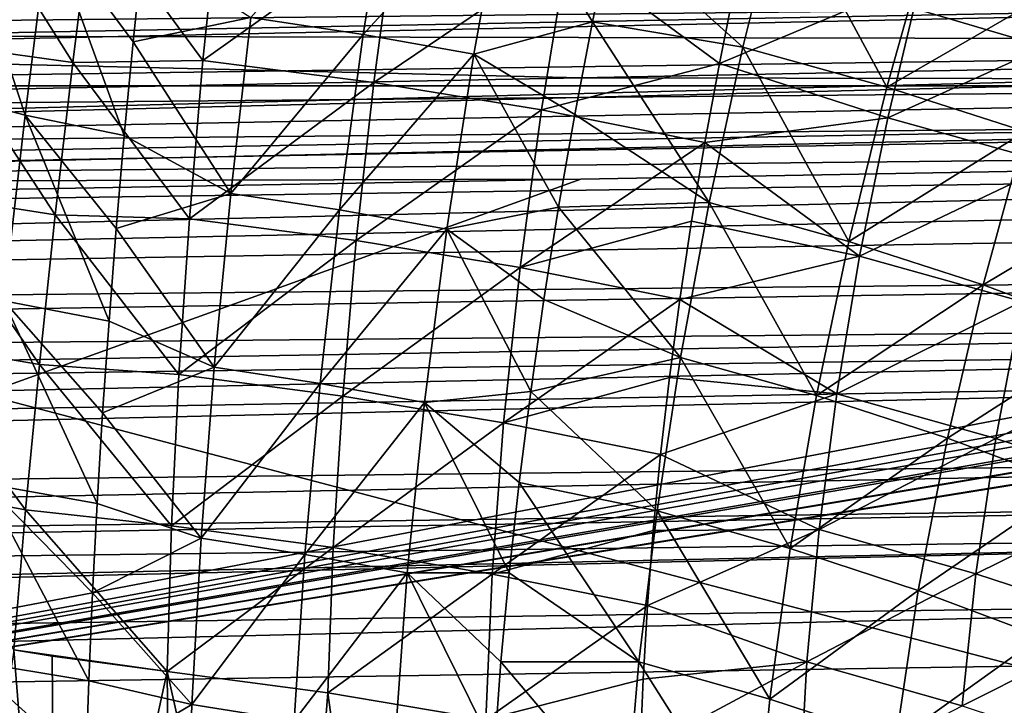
# Model space of a CAD drawing. Header units: metres. Extents: x -109 to 109, y -78 to 121.
# Tile 206 of 256: x -41 to -33, y -4 to 1. Entities that reach past the tile are written whole.
import ezdxf

# ---------------------------------------------------------------- set-up
doc = ezdxf.new("R2010")
doc.units = ezdxf.units.M
doc.layers.add('solid_508554_SW0001', color=7, linetype='CONTINUOUS')

msp = doc.modelspace()

# ---------------------------------------------------------------- linework, layer by layer
at = {"layer": 'solid_508554_SW0001'}
for points in [[(-34.869118, 11.46491, -7.773969), (-4.682198, -7.183285, 2.992571), (-32.970078, 13.057232, -8.693296)], [(-4.682198, -7.183285, 2.992571), (-4.682198, 13.057236, -8.693299), (-32.970078, 13.057232, -8.693296)], [(-36.710415, 12.484695, -12.385275), (-26.596104, 12.484694, -12.385273), (-50.503654, 0.732994, -5.041996)], [(-38.554653, 10.937489, -11.418472), (-36.710415, 12.484695, -12.385275), (-50.503654, 0.732994, -5.041996)], [(-16.481787, 12.484694, -12.385273), (-15.998173, 0.732994, -5.041996), (-50.503654, 0.732994, -5.041996)], [(-26.596104, 12.484694, -12.385273), (-16.481787, 12.484694, -12.385273), (-50.503654, 0.732994, -5.041996)], [(-34.869118, 11.46491, -7.773969), (-36.770775, 9.875168, -6.856131), (-4.682198, -7.183285, 2.992571)], [(-40.395245, 9.395391, -10.454863), (-38.554653, 10.937489, -11.418472), (-50.503654, 0.732994, -5.041996)], [(-36.770775, 9.875168, -6.856131), (-37.230968, 9.509166, -6.64482), (-4.682198, -7.183285, 2.992571)], [(-37.230968, 9.509166, -6.64482), (-37.714027, 9.16053, -6.443535), (-4.682198, -7.183285, 2.992571)], [(-41.098267, 8.856312, -10.118009), (-40.395245, 9.395391, -10.454863), (-50.503654, 0.732994, -5.041996)], [(-37.714027, 9.16053, -6.443535), (-38.218876, 8.830504, -6.252995), (-4.682198, -7.183285, 2.992571)], [(-38.218876, 8.830504, -6.252995), (-38.744343, 8.520358, -6.073932), (-4.682198, -7.183285, 2.992571)], [(-38.744343, 8.520358, -6.073932), (-39.28907, 8.231194, -5.906983), (-4.682198, -7.183285, 2.992571)], [(-39.28907, 8.231194, -5.906983), (-39.851555, 7.963991, -5.752713), (-4.682198, -7.183285, 2.992571)], [(-39.851555, 7.963991, -5.752713), (-40.430286, 7.719659, -5.611648), (-4.682198, -7.183285, 2.992571)], [(-40.430286, 7.719659, -5.611648), (-40.88192, 7.549141, -5.513199), (-4.682198, -7.183285, 2.992571)], [(-41.024212, 7.498913, -5.4842), (-41.632576, 7.302232, -5.370646), (-4.682198, -7.183285, 2.992571)], [(-40.88192, 7.549141, -5.513199), (-41.024212, 7.498913, -5.4842), (-4.682198, -7.183285, 2.992571)], [(-41.632576, 7.302232, -5.370646), (-42.254608, 7.130056, -5.271241), (-4.682198, -7.183285, 2.992571)], [(-42.254608, 7.130056, -5.271241), (-42.889103, 6.983013, -5.186345), (-4.682198, -7.183285, 2.992571)], [(-42.889103, 6.983013, -5.186345), (-43.534229, 6.861862, -5.116398), (-4.682198, -7.183285, 2.992571)], [(-43.534229, 6.861862, -5.116398), (-44.187977, 6.76719, -5.061739), (-4.682198, -7.183285, 2.992571)], [(-44.848324, 6.699342, -5.022567), (-45.513195, 6.658569, -4.999027), (-4.682198, -7.183285, 2.992571)], [(-44.187977, 6.76719, -5.061739), (-44.848324, 6.699342, -5.022567), (-4.682198, -7.183285, 2.992571)], [(-46.180508, 6.644997, -4.991191), (-50.351505, 6.265568, -4.772128), (-4.682198, -7.183285, 2.992571)], [(-45.513195, 6.658569, -4.999027), (-46.180508, 6.644997, -4.991191), (-4.682198, -7.183285, 2.992571)], [(-50.351505, 6.265568, -4.772128), (-50.351505, -7.183285, 2.992571), (-4.682198, -7.183285, 2.992571)], [(-37.854984, 2.546228, -27.547991), (-38.076778, 1.142027, -27.538673), (-38.97588, 1.2779, -27.317961)], [(-36.938469, 2.385216, -27.813503), (-38.076778, 1.142027, -27.538673), (-37.854984, 2.546228, -27.547991)], [(-36.938469, 2.385216, -27.813503), (-37.192753, 0.985275, -27.794519), (-38.076778, 1.142027, -27.538673)], [(-36.243324, 1.245467, -28.106283), (-37.192753, 0.985275, -27.794519), (-36.938469, 2.385216, -27.813503)], [(-36.089657, 1.986525, -28.117123), (-36.243324, 1.245467, -28.106283), (-36.938469, 2.385216, -27.813503)], [(-32.259495, 1.209326, -26.275627), (-31.919886, 2.297939, -26.237396), (-33.618977, 1.584713, -25.645575)], [(-40.400566, 0.918047, -23.79594), (-41.250187, 2.268935, -23.79031), (-41.433117, 1.063007, -23.729729)], [(-40.246849, 2.146133, -23.854376), (-41.250187, 2.268935, -23.79031), (-40.400566, 0.918047, -23.79594)], [(-40.246849, 2.146133, -23.854376), (-39.359127, 0.935778, -23.95492), (-39.226879, 2.211048, -23.994762)], [(-37.82296, 2.031525, -24.28956), (-39.226879, 2.211048, -23.994762), (-39.359127, 0.935778, -23.95492)], [(-34.732971, 2.281092, -28.583248), (-35.040676, 1.042549, -28.57456), (-36.089657, 1.986525, -28.117123)], [(-33.890331, 0.723012, -29.106365), (-35.040676, 1.042549, -28.57456), (-34.732971, 2.281092, -28.583248)], [(-33.54335, 1.95265, -29.133425), (-33.890331, 0.723012, -29.106365), (-34.732971, 2.281092, -28.583248)], [(-80.862701, 1.310964, 22.791866), (-80.839935, 0.392353, 22.48093), (-16.694025, 2.146391, 24.47912)], [(-80.839935, 0.392353, 22.48093), (-17.637363, 1.606435, 24.277493), (-16.694025, 2.146391, 24.47912)], [(-40.781086, 0.498612, -26.94833), (-41.566738, 0.701996, -26.906803), (-41.339794, 2.198914, -26.988785)], [(-40.594868, 1.999496, -27.036541), (-40.781086, 0.498612, -26.94833), (-41.339794, 2.198914, -26.988785)], [(-40.246849, 2.146133, -23.854376), (-40.400566, 0.918047, -23.79594), (-39.359127, 0.935778, -23.95492)], [(-39.98896, 0.335368, -27.055265), (-40.781086, 0.498612, -26.94833), (-40.594868, 1.999496, -27.036541)], [(-39.918198, 1.083562, -27.11776), (-39.98896, 0.335368, -27.055265), (-40.594868, 1.999496, -27.036541)], [(-39.841061, 1.833302, -27.144703), (-39.918198, 1.083562, -27.11776), (-40.594868, 1.999496, -27.036541)], [(-37.99332, 0.759426, -24.24136), (-37.82296, 2.031525, -24.28956), (-39.359127, 0.935778, -23.95492)], [(-36.444923, 1.808221, -24.65807), (-37.82296, 2.031525, -24.28956), (-37.99332, 0.759426, -24.24136)], [(-35.040676, 1.042549, -28.57456), (-36.243324, 1.245467, -28.106283), (-36.089657, 1.986525, -28.117123)], [(-32.397182, 1.586285, -29.748581), (-33.890331, 0.723012, -29.106365), (-33.54335, 1.95265, -29.133425)], [(-19.883028, 1.776983, 20.8097), (-51.160885, 1.147655, 19.88555), (-51.150776, 1.837249, 20.227715)], [(-38.97588, 1.2779, -27.317961), (-39.918198, 1.083562, -27.11776), (-39.841061, 1.833302, -27.144703)], [(-19.883028, 1.776983, 20.8097), (-20.623968, 1.473852, 20.623814), (-51.160885, 1.147655, 19.88555)], [(-36.652542, 0.540123, -24.599518), (-36.444923, 1.808221, -24.65807), (-37.99332, 0.759426, -24.24136)], [(-35.229404, 0.912041, -25.077658), (-36.444923, 1.808221, -24.65807), (-36.652542, 0.540123, -24.599518)], [(-35.229404, 0.912041, -25.077658), (-35.102158, 1.54349, -25.097532), (-36.444923, 1.808221, -24.65807)], [(-80.839935, 0.392353, 22.48093), (-80.836388, 0.258492, 22.427221), (-17.637363, 1.606435, 24.277493)], [(-80.836388, 0.258492, 22.427221), (-18.448139, 1.136917, 24.075603), (-17.637363, 1.606435, 24.277493)], [(-33.618977, 1.584713, -25.645575), (-35.102158, 1.54349, -25.097532), (-35.229404, 0.912041, -25.077658)], [(-33.88258, 0.477367, -25.607615), (-33.618977, 1.584713, -25.645575), (-35.229404, 0.912041, -25.077658)], [(-32.397182, 1.586285, -29.748581), (-32.782135, 0.366758, -29.700953), (-33.890331, 0.723012, -29.106365)], [(-32.259495, 1.209326, -26.275627), (-33.618977, 1.584713, -25.645575), (-33.88258, 0.477367, -25.607615)], [(-20.623968, 1.473852, 20.623814), (-21.554358, 1.090068, 20.360243), (-51.160885, 1.147655, 19.88555)], [(-38.97588, 1.2779, -27.317961), (-39.137363, -0.12749, -27.19215), (-39.918198, 1.083562, -27.11776)], [(-38.076778, 1.142027, -27.538673), (-39.137363, -0.12749, -27.19215), (-38.97588, 1.2779, -27.317961)], [(-36.243324, 1.245467, -28.106283), (-36.385357, 0.503422, -28.061317), (-37.192753, 0.985275, -27.794519)], [(-35.310246, -0.200428, -28.470955), (-36.385357, 0.503422, -28.061317), (-36.243324, 1.245467, -28.106283)], [(-35.040676, 1.042549, -28.57456), (-35.310246, -0.200428, -28.470955), (-36.243324, 1.245467, -28.106283)], [(-32.557449, 0.109321, -26.2215), (-32.259495, 1.209326, -26.275627), (-33.88258, 0.477367, -25.607615)], [(-80.836388, 0.258492, 22.427221), (-80.815346, -0.492256, 22.083254), (-18.448139, 1.136917, 24.075603)], [(-80.815346, -0.492256, 22.083254), (-18.525846, 1.091662, 24.054783), (-18.448139, 1.136917, 24.075603)], [(-36.33987, 0.7975, 19.916283), (-51.171551, 0.506101, 19.47291), (-51.160885, 1.147655, 19.88555)], [(-21.554358, 1.090068, 20.360243), (-36.33987, 0.7975, 19.916283), (-51.160885, 1.147655, 19.88555)], [(-38.076778, 1.142027, -27.538673), (-38.266415, -0.260427, -27.40554), (-39.137363, -0.12749, -27.19215)], [(-37.192753, 0.985275, -27.794519), (-38.266415, -0.260427, -27.40554), (-38.076778, 1.142027, -27.538673)], [(-80.815346, -0.492256, 22.083254), (-19.365168, 0.600049, 23.812435), (-18.525846, 1.091662, 24.054783)], [(-40.541042, -0.299716, -23.615923), (-41.433117, 1.063007, -23.729729), (-41.612026, -0.131618, -23.550392)], [(-40.400566, 0.918047, -23.79594), (-41.433117, 1.063007, -23.729729), (-40.541042, -0.299716, -23.615923)], [(-39.137363, -0.12749, -27.19215), (-39.98896, 0.335368, -27.055265), (-39.918198, 1.083562, -27.11776)], [(-21.54133, 0.772135, 20.106436), (-36.33987, 0.7975, 19.916283), (-21.554358, 1.090068, 20.360243)], [(-34.194092, -0.512371, -28.986517), (-35.310246, -0.200428, -28.470955), (-35.040676, 1.042549, -28.57456)], [(-33.890331, 0.723012, -29.106365), (-34.194092, -0.512371, -28.986517), (-35.040676, 1.042549, -28.57456)], [(-37.192753, 0.985275, -27.794519), (-37.40992, -0.413711, -27.652979), (-38.266415, -0.260427, -27.40554)], [(-36.515358, -0.237913, -27.982136), (-37.40992, -0.413711, -27.652979), (-37.192753, 0.985275, -27.794519)], [(-36.385357, 0.503422, -28.061317), (-36.515358, -0.237913, -27.982136), (-37.192753, 0.985275, -27.794519)], [(-40.400566, 0.918047, -23.79594), (-40.541042, -0.299716, -23.615923), (-39.467957, -0.331006, -23.786163)], [(-40.400566, 0.918047, -23.79594), (-39.467957, -0.331006, -23.786163), (-39.359127, 0.935778, -23.95492)], [(-37.99332, 0.759426, -24.24136), (-39.359127, 0.935778, -23.95492), (-39.467957, -0.331006, -23.786163)], [(-35.34594, 0.280312, -25.026754), (-35.229404, 0.912041, -25.077658), (-36.652542, 0.540123, -24.599518)], [(-33.88258, 0.477367, -25.607615), (-35.229404, 0.912041, -25.077658), (-35.34594, 0.280312, -25.026754)], [(-21.54133, 0.772135, 20.106436), (-51.171551, 0.506101, 19.47291), (-36.33987, 0.7975, 19.916283)], [(-13.091349, 0.740405, 20.263927), (-11.499606, -5.473651, 10.319358), (-51.501217, -5.473651, 10.319358)], [(-13.218153, 0.731035, 20.248932), (-13.091349, 0.740405, 20.263927), (-51.501217, -5.473651, 10.319358)], [(-15.20126, 0.58903, 20.021677), (-13.218153, 0.731035, 20.248932), (-51.501217, -5.473651, 10.319358)], [(-51.167461, 0.208909, 19.227066), (-51.171551, 0.506101, 19.47291), (-21.54133, 0.772135, 20.106436)], [(-51.167461, 0.208909, 19.227066), (-21.54133, 0.772135, 20.106436), (-21.527866, 0.491057, 19.81237)], [(-16.352985, -8.243653, -0.269029), (-50.858467, -8.243653, -0.269029), (-50.503654, 0.732994, -5.041996)], [(-15.998173, 0.732994, -5.041996), (-16.352985, -8.243653, -0.269029), (-50.503654, 0.732994, -5.041996)], [(-38.133331, -0.505006, -24.065475), (-37.99332, 0.759426, -24.24136), (-39.467957, -0.331006, -23.786163)], [(-36.652542, 0.540123, -24.599518), (-37.99332, 0.759426, -24.24136), (-38.133331, -0.505006, -24.065475)], [(-32.782135, 0.366758, -29.700953), (-34.194092, -0.512371, -28.986517), (-33.890331, 0.723012, -29.106365)], [(-40.781086, 0.498612, -26.94833), (-40.951344, -0.988563, -26.715284), (-41.566738, 0.701996, -26.906803)], [(-80.815346, -0.492256, 22.083254), (-80.807899, -0.741484, 21.95208), (-19.365168, 0.600049, 23.812435)], [(-80.807899, -0.741484, 21.95208), (-20.160786, 0.129449, 23.551237), (-19.365168, 0.600049, 23.812435)], [(-15.28463, 0.583263, 20.012447), (-15.20126, 0.58903, 20.021677), (-51.501217, -5.473651, 10.319358)], [(-17.078356, 0.464125, 19.821787), (-15.28463, 0.583263, 20.012447), (-51.501217, -5.473651, 10.319358)], [(-51.163319, -0.05463, 18.944933), (-51.167461, 0.208909, 19.227066), (-21.527866, 0.491057, 19.81237)], [(-51.163319, -0.05463, 18.944933), (-21.527866, 0.491057, 19.81237), (-21.514145, 0.252376, 19.482918)], [(-40.110687, -1.149598, -26.823935), (-40.951344, -0.988563, -26.715284), (-40.781086, 0.498612, -26.94833)], [(-40.053162, -0.409571, -26.957193), (-40.110687, -1.149598, -26.823935), (-40.781086, 0.498612, -26.94833)], [(-39.98896, 0.335368, -27.055265), (-40.053162, -0.409571, -26.957193), (-40.781086, 0.498612, -26.94833)], [(-36.822857, -0.721326, -24.414869), (-36.652542, 0.540123, -24.599518), (-38.133331, -0.505006, -24.065475)], [(-35.34594, 0.280312, -25.026754), (-36.652542, 0.540123, -24.599518), (-36.822857, -0.721326, -24.414869)], [(-35.310246, -0.200428, -28.470955), (-36.515358, -0.237913, -27.982136), (-36.385357, 0.503422, -28.061317)], [(-34.10714, -0.631139, -25.474899), (-33.88258, 0.477367, -25.607615), (-35.34594, 0.280312, -25.026754)], [(-32.557449, 0.109321, -26.2215), (-33.88258, 0.477367, -25.607615), (-34.10714, -0.631139, -25.474899)], [(-17.365829, 0.446036, 19.792837), (-17.078356, 0.464125, 19.821787), (-51.501217, -5.473651, 10.319358)], [(-18.747051, 0.36454, 19.662416), (-17.365829, 0.446036, 19.792837), (-51.501217, -5.473651, 10.319358)], [(-19.455683, 0.327391, 19.602966), (-18.747051, 0.36454, 19.662416), (-51.501217, -5.473651, 10.319358)], [(-20.223782, 0.292302, 19.546812), (-19.455683, 0.327391, 19.602966), (-51.501217, -5.473651, 10.319358)], [(-39.137363, -0.12749, -27.19215), (-40.053162, -0.409571, -26.957193), (-39.98896, 0.335368, -27.055265)], [(-32.782135, 0.366758, -29.700953), (-33.118958, -0.859982, -29.562933), (-34.194092, -0.512371, -28.986517)], [(-31.720373, -0.024627, -30.355257), (-33.118958, -0.859982, -29.562933), (-32.782135, 0.366758, -29.700953)], [(-21.514145, 0.252376, 19.482918), (-20.223782, 0.292302, 19.546812), (-51.501217, -5.473651, 10.319358)], [(-36.336609, -0.013959, 19.056692), (-21.514145, 0.252376, 19.482918), (-51.501217, -5.473651, 10.319358)], [(-51.163319, -0.05463, 18.944933), (-21.514145, 0.252376, 19.482918), (-36.336609, -0.013959, 19.056692)], [(-35.451385, -0.350053, -24.944752), (-35.34594, 0.280312, -25.026754), (-36.822857, -0.721326, -24.414869)], [(-34.10714, -0.631139, -25.474899), (-35.34594, 0.280312, -25.026754), (-35.451385, -0.350053, -24.944752)], [(-80.807899, -0.741484, 21.95208), (-80.789177, -1.33457, 21.602549), (-20.160786, 0.129449, 23.551237)], [(-80.789177, -1.33457, 21.602549), (-20.51712, -0.082609, 23.423553), (-20.160786, 0.129449, 23.551237)], [(-32.811039, -0.993211, -26.07482), (-32.557449, 0.109321, -26.2215), (-34.10714, -0.631139, -25.474899)], [(-36.336609, -0.013959, 19.056692), (-51.501217, -5.473651, 10.319358), (-51.15913, -0.279357, 18.631968)], [(-36.336609, -0.013959, 19.056692), (-51.15913, -0.279357, 18.631968), (-51.163319, -0.05463, 18.944933)], [(-31.720373, -0.024627, -30.355257), (-32.088989, -1.241738, -30.197203), (-33.118958, -0.859982, -29.562933)], [(-80.789177, -1.33457, 21.602549), (-20.913836, -0.319681, 23.273031), (-20.51712, -0.082609, 23.423553)], [(-40.667015, -1.495587, -23.316811), (-41.612026, -0.131618, -23.550392), (-41.785271, -1.303912, -23.254822)], [(-40.541042, -0.299716, -23.615923), (-41.612026, -0.131618, -23.550392), (-40.667015, -1.495587, -23.316811)], [(-39.137363, -0.12749, -27.19215), (-39.270245, -1.519212, -26.941946), (-40.053162, -0.409571, -26.957193)], [(-38.266415, -0.260427, -27.40554), (-39.270245, -1.519212, -26.941946), (-39.137363, -0.12749, -27.19215)], [(-35.310246, -0.200428, -28.470955), (-35.539619, -1.43984, -28.27231), (-36.515358, -0.237913, -27.982136)], [(-34.452305, -1.745558, -28.773882), (-35.539619, -1.43984, -28.27231), (-35.310246, -0.200428, -28.470955)], [(-34.194092, -0.512371, -28.986517), (-34.452305, -1.745558, -28.773882), (-35.310246, -0.200428, -28.470955)], [(-40.541042, -0.299716, -23.615923), (-40.667015, -1.495587, -23.316811), (-39.552357, -1.576395, -23.490795)], [(-40.541042, -0.299716, -23.615923), (-39.552357, -1.576395, -23.490795), (-39.467957, -0.331006, -23.786163)], [(-38.266415, -0.260427, -27.40554), (-38.422245, -1.64991, -27.14913), (-39.270245, -1.519212, -26.941946)], [(-37.40992, -0.413711, -27.652979), (-38.422245, -1.64991, -27.14913), (-38.266415, -0.260427, -27.40554)], [(-36.515358, -0.237913, -27.982136), (-36.632973, -0.976849, -27.868752), (-37.40992, -0.413711, -27.652979)], [(-35.539619, -1.43984, -28.27231), (-36.632973, -0.976849, -27.868752), (-36.515358, -0.237913, -27.982136)], [(-80.789177, -1.33457, 21.602549), (-21.624548, -0.746503, 22.98), (-20.913836, -0.319681, 23.273031)], [(-38.133331, -0.505006, -24.065475), (-39.467957, -0.331006, -23.786163), (-39.552357, -1.576395, -23.490795)], [(-35.545471, -0.977437, -24.831858), (-35.451385, -0.350053, -24.944752), (-36.822857, -0.721326, -24.414869)], [(-34.10714, -0.631139, -25.474899), (-35.451385, -0.350053, -24.944752), (-35.545471, -0.977437, -24.831858)], [(-39.270245, -1.519212, -26.941946), (-40.110687, -1.149598, -26.823935), (-40.053162, -0.409571, -26.957193)], [(-37.40992, -0.413711, -27.652979), (-37.588081, -1.800549, -27.389494), (-38.422245, -1.64991, -27.14913)], [(-36.737999, -1.711738, -27.721582), (-37.588081, -1.800549, -27.389494), (-37.40992, -0.413711, -27.652979)], [(-36.632973, -0.976849, -27.868752), (-36.737999, -1.711738, -27.721582), (-37.40992, -0.413711, -27.652979)], [(-38.241703, -1.748887, -23.764271), (-38.133331, -0.505006, -24.065475), (-39.552357, -1.576395, -23.490795)], [(-36.822857, -0.721326, -24.414869), (-38.133331, -0.505006, -24.065475), (-38.241703, -1.748887, -23.764271)], [(-33.118958, -0.859982, -29.562933), (-34.452305, -1.745558, -28.773882), (-34.194092, -0.512371, -28.986517)], [(-34.290691, -1.731942, -25.248083), (-34.10714, -0.631139, -25.474899), (-35.545471, -0.977437, -24.831858)], [(-32.811039, -0.993211, -26.07482), (-34.10714, -0.631139, -25.474899), (-34.290691, -1.731942, -25.248083)], [(-80.789177, -1.33457, 21.602549), (-80.777435, -1.683374, 21.37031), (-21.624548, -0.746503, 22.98)], [(-80.777435, -1.683374, 21.37031), (-22.293085, -1.15027, 22.674442), (-21.624548, -0.746503, 22.98)], [(-36.954288, -1.963266, -24.106573), (-36.822857, -0.721326, -24.414869), (-38.241703, -1.748887, -23.764271)], [(-35.545471, -0.977437, -24.831858), (-36.822857, -0.721326, -24.414869), (-36.954288, -1.963266, -24.106573)], [(-33.118958, -0.859982, -29.562933), (-33.40506, -2.086062, -29.33466), (-34.452305, -1.745558, -28.773882)], [(-32.088989, -1.241738, -30.197203), (-33.40506, -2.086062, -29.33466), (-33.118958, -0.859982, -29.562933)], [(-40.205341, -2.60836, -26.453857), (-41.104214, -2.448617, -26.34059), (-40.951344, -0.988563, -26.715284)], [(-40.161442, -1.883076, -26.655989), (-40.205341, -2.60836, -26.453857), (-40.951344, -0.988563, -26.715284)], [(-40.110687, -1.149598, -26.823935), (-40.161442, -1.883076, -26.655989), (-40.951344, -0.988563, -26.715284)], [(-35.628036, -1.600255, -24.688564), (-35.545471, -0.977437, -24.831858), (-36.954288, -1.963266, -24.106573)], [(-35.539619, -1.43984, -28.27231), (-36.737999, -1.711738, -27.721582), (-36.632973, -0.976849, -27.868752)], [(-34.290691, -1.731942, -25.248083), (-35.545471, -0.977437, -24.831858), (-35.628036, -1.600255, -24.688564)], [(-33.01804, -2.089463, -25.836357), (-32.811039, -0.993211, -26.07482), (-34.290691, -1.731942, -25.248083)], [(-31.56407, -1.397394, -26.746727), (-32.811039, -0.993211, -26.07482), (-33.01804, -2.089463, -25.836357)], [(-80.777435, -1.683374, 21.37031), (-80.761658, -2.12673, 21.043322), (-22.293085, -1.15027, 22.674442)], [(-80.761658, -2.12673, 21.043322), (-22.558971, -1.31139, 22.544136), (-22.293085, -1.15027, 22.674442)], [(-39.270245, -1.519212, -26.941946), (-40.161442, -1.883076, -26.655989), (-40.110687, -1.149598, -26.823935)], [(-32.088989, -1.241738, -30.197203), (-32.401924, -2.459883, -29.951696), (-33.40506, -2.086062, -29.33466)], [(-80.761658, -2.12673, 21.043322), (-80.745361, -2.555794, 20.688955), (-22.558971, -1.31139, 22.544136)], [(-80.745361, -2.555794, 20.688955), (-22.919664, -1.530367, 22.35878), (-22.558971, -1.31139, 22.544136)], [(-40.77734, -2.658112, -22.902149), (-41.785271, -1.303912, -23.254822), (-41.951252, -2.442936, -22.846369)], [(-40.667015, -1.495587, -23.316811), (-41.785271, -1.303912, -23.254822), (-40.77734, -2.658112, -22.902149)], [(-31.793755, -2.48837, -26.495234), (-31.56407, -1.397394, -26.746727), (-33.01804, -2.089463, -25.836357)], [(-40.667015, -1.495587, -23.316811), (-40.77734, -2.658112, -22.902149), (-39.61161, -2.787671, -23.072664)], [(-40.667015, -1.495587, -23.316811), (-39.61161, -2.787671, -23.072664), (-39.552357, -1.576395, -23.490795)], [(-35.539619, -1.43984, -28.27231), (-35.727486, -2.667809, -27.980253), (-36.737999, -1.711738, -27.721582)], [(-34.663502, -2.968707, -28.470167), (-35.727486, -2.667809, -27.980253), (-35.539619, -1.43984, -28.27231)], [(-34.452305, -1.745558, -28.773882), (-34.663502, -2.968707, -28.470167), (-35.539619, -1.43984, -28.27231)], [(-80.745361, -2.555794, 20.688955), (-80.733055, -2.861525, 20.41069), (-22.919664, -1.530367, 22.35878)], [(-80.733055, -2.861525, 20.41069), (-24.056143, -2.221804, 21.703217), (-22.919664, -1.530367, 22.35878)], [(-39.270245, -1.519212, -26.941946), (-39.373703, -2.886268, -26.570408), (-40.161442, -1.883076, -26.655989)], [(-38.422245, -1.64991, -27.14913), (-39.373703, -2.886268, -26.570408), (-39.270245, -1.519212, -26.941946)], [(-38.241703, -1.748887, -23.764271), (-39.552357, -1.576395, -23.490795), (-39.61161, -2.787671, -23.072664)], [(-38.422245, -1.64991, -27.14913), (-38.543308, -3.015433, -26.772545), (-39.373703, -2.886268, -26.570408)], [(-37.588081, -1.800549, -27.389494), (-38.543308, -3.015433, -26.772545), (-38.422245, -1.64991, -27.14913)], [(-35.698914, -2.216922, -24.515381), (-35.628036, -1.600255, -24.688564), (-36.954288, -1.963266, -24.106573)], [(-34.290691, -1.731942, -25.248083), (-35.628036, -1.600255, -24.688564), (-35.698914, -2.216922, -24.515381)], [(-36.737999, -1.711738, -27.721582), (-36.830269, -2.440945, -27.541153), (-37.588081, -1.800549, -27.389494)], [(-35.727486, -2.667809, -27.980253), (-36.830269, -2.440945, -27.541153), (-36.737999, -1.711738, -27.721582)], [(-34.432117, -2.816317, -24.929779), (-34.290691, -1.731942, -25.248083), (-35.698914, -2.216922, -24.515381)], [(-33.01804, -2.089463, -25.836357), (-34.290691, -1.731942, -25.248083), (-34.432117, -2.816317, -24.929779)], [(-38.317505, -2.95948, -23.341644), (-38.241703, -1.748887, -23.764271), (-39.61161, -2.787671, -23.072664)], [(-37.588081, -1.800549, -27.389494), (-37.726139, -3.164266, -27.007212), (-38.543308, -3.015433, -26.772545)], [(-36.954288, -1.963266, -24.106573), (-38.241703, -1.748887, -23.764271), (-38.317505, -2.95948, -23.341644)], [(-36.909622, -3.162833, -27.32799), (-37.726139, -3.164266, -27.007212), (-37.588081, -1.800549, -27.389494)], [(-36.830269, -2.440945, -27.541153), (-36.909622, -3.162833, -27.32799), (-37.588081, -1.800549, -27.389494)], [(-33.40506, -2.086062, -29.33466), (-34.663502, -2.968707, -28.470167), (-34.452305, -1.745558, -28.773882)], [(-39.373703, -2.886268, -26.570408), (-40.205341, -2.60836, -26.453857), (-40.161442, -1.883076, -26.655989)], [(-37.045723, -3.172974, -23.678589), (-36.954288, -1.963266, -24.106573), (-38.317505, -2.95948, -23.341644)], [(-35.698914, -2.216922, -24.515381), (-36.954288, -1.963266, -24.106573), (-37.045723, -3.172974, -23.678589)], [(-33.40506, -2.086062, -29.33466), (-33.638824, -3.303678, -29.017931), (-34.663502, -2.968707, -28.470167)], [(-33.1772, -3.170731, -25.508802), (-33.01804, -2.089463, -25.836357), (-34.432117, -2.816317, -24.929779)], [(-32.401924, -2.459883, -29.951696), (-33.638824, -3.303678, -29.017931), (-33.40506, -2.086062, -29.33466)], [(-31.793755, -2.48837, -26.495234), (-33.01804, -2.089463, -25.836357), (-33.1772, -3.170731, -25.508802)], [(-80.733055, -2.861525, 20.41069), (-80.712067, -3.348359, 19.916126), (-24.056143, -2.221804, 21.703217)], [(-80.712067, -3.348359, 19.916126), (-24.614122, -2.561125, 21.335833), (-24.056143, -2.221804, 21.703217)], [(-35.757946, -2.825851, -24.312813), (-35.698914, -2.216922, -24.515381), (-37.045723, -3.172974, -23.678589)], [(-34.432117, -2.816317, -24.929779), (-35.698914, -2.216922, -24.515381), (-35.757946, -2.825851, -24.312813)], [(-35.87294, -3.87652, -27.597332), (-36.909622, -3.162833, -27.32799), (-36.830269, -2.440945, -27.541153)], [(-35.727486, -2.667809, -27.980253), (-35.87294, -3.87652, -27.597332), (-36.830269, -2.440945, -27.541153)], [(-40.77734, -2.658112, -22.902149), (-41.951252, -2.442936, -22.846369), (-40.871231, -3.780277, -22.373018)], [(-40.272186, -4.027774, -25.949022), (-41.238365, -3.868239, -25.828369), (-41.104214, -2.448617, -26.34059)], [(-40.242283, -3.323808, -26.218035), (-40.272186, -4.027774, -25.949022), (-41.104214, -2.448617, -26.34059)], [(-40.205341, -2.60836, -26.453857), (-40.242283, -3.323808, -26.218035), (-41.104214, -2.448617, -26.34059)], [(-32.401924, -2.459883, -29.951696), (-32.657391, -3.671302, -29.620638), (-33.638824, -3.303678, -29.017931)], [(-31.970078, -3.565989, -26.157352), (-31.793755, -2.48837, -26.495234), (-33.1772, -3.170731, -25.508802)], [(-80.712067, -3.348359, 19.916126), (-80.703621, -3.532274, 19.71039), (-24.614122, -2.561125, 21.335833)], [(-80.703621, -3.532274, 19.71039), (-25.053471, -2.827595, 21.021948), (-24.614122, -2.561125, 21.335833)], [(-40.77734, -2.658112, -22.902149), (-40.871231, -3.780277, -22.373018), (-39.644997, -3.952091, -22.535641)], [(-40.77734, -2.658112, -22.902149), (-39.644997, -3.952091, -22.535641), (-39.61161, -2.787671, -23.072664)], [(-39.373703, -2.886268, -26.570408), (-40.242283, -3.323808, -26.218035), (-40.205341, -2.60836, -26.453857)], [(-34.826656, -4.174024, -28.077978), (-35.87294, -3.87652, -27.597332), (-35.727486, -2.667809, -27.980253)], [(-34.663502, -2.968707, -28.470167), (-34.826656, -4.174024, -28.077978), (-35.727486, -2.667809, -27.980253)], [(-80.703621, -3.532274, 19.71039), (-80.677933, -4.051526, 19.061102), (-25.053471, -2.827595, 21.021948)], [(-80.677933, -4.051526, 19.061102), (-80.67363, -4.132723, 18.948915), (-25.053471, -2.827595, 21.021948)], [(-80.67363, -4.132723, 18.948915), (-25.931858, -3.355873, 20.318785), (-25.053471, -2.827595, 21.021948)], [(-38.317505, -2.95948, -23.341644), (-39.61161, -2.787671, -23.072664), (-39.644997, -3.952091, -22.535641)], [(-35.804974, -3.425459, -24.081369), (-35.757946, -2.825851, -24.312813), (-37.045723, -3.172974, -23.678589)], [(-34.432117, -2.816317, -24.929779), (-35.757946, -2.825851, -24.312813), (-35.804974, -3.425459, -24.081369)], [(-34.530407, -3.875553, -24.522837), (-34.432117, -2.816317, -24.929779), (-35.804974, -3.425459, -24.081369)], [(-33.1772, -3.170731, -25.508802), (-34.432117, -2.816317, -24.929779), (-34.530407, -3.875553, -24.522837)], [(-39.373703, -2.886268, -26.570408), (-39.446987, -4.21769, -26.080898), (-40.242283, -3.323808, -26.218035)], [(-38.543308, -3.015433, -26.772545), (-39.446987, -4.21769, -26.080898), (-39.373703, -2.886268, -26.570408)], [(-38.317505, -2.95948, -23.341644), (-39.644997, -3.952091, -22.535641), (-38.359814, -4.12402, -22.80147)], [(-37.045723, -3.172974, -23.678589), (-38.317505, -2.95948, -23.341644), (-38.359814, -4.12402, -22.80147)], [(-33.638824, -3.303678, -29.017931), (-34.826656, -4.174024, -28.077978), (-34.663502, -2.968707, -28.470167)], [(-38.543308, -3.015433, -26.772545), (-38.628731, -4.346039, -26.279184), (-39.446987, -4.21769, -26.080898)], [(-37.726139, -3.164266, -27.007212), (-38.628731, -4.346039, -26.279184), (-38.543308, -3.015433, -26.772545)], [(-37.726139, -3.164266, -27.007212), (-37.823105, -4.493913, -26.509573), (-38.628731, -4.346039, -26.279184)], [(-37.045723, -3.172974, -23.678589), (-38.359814, -4.12402, -22.80147), (-37.096031, -4.337709, -23.134848)], [(-37.028896, -4.578109, -26.805542), (-37.823105, -4.493913, -26.509573), (-37.726139, -3.164266, -27.007212)], [(-36.909622, -3.162833, -27.32799), (-36.975883, -3.875767, -27.082611), (-37.726139, -3.164266, -27.007212)], [(-36.975883, -3.875767, -27.082611), (-37.028896, -4.578109, -26.805542), (-37.726139, -3.164266, -27.007212)], [(-35.804974, -3.425459, -24.081369), (-37.045723, -3.172974, -23.678589), (-37.096031, -4.337709, -23.134848)], [(-35.87294, -3.87652, -27.597332), (-36.975883, -3.875767, -27.082611), (-36.909622, -3.162833, -27.32799)], [(-33.28738, -4.228327, -25.095068), (-33.1772, -3.170731, -25.508802), (-34.530407, -3.875553, -24.522837)], [(-31.970078, -3.565989, -26.157352), (-33.1772, -3.170731, -25.508802), (-33.28738, -4.228327, -25.095068)], [(-33.638824, -3.303678, -29.017931), (-33.819111, -4.505062, -28.615417), (-34.826656, -4.174024, -28.077978)], [(-32.657391, -3.671302, -29.620638), (-33.819111, -4.505062, -28.615417), (-33.638824, -3.303678, -29.017931)], [(-80.67363, -4.132723, 18.948915), (-80.643387, -4.656782, 18.134216), (-25.931858, -3.355873, 20.318785)], [(-80.643387, -4.656782, 18.134216), (-26.709761, -3.814027, 19.593912), (-25.931858, -3.355873, 20.318785)], [(-39.446987, -4.21769, -26.080898), (-40.272186, -4.027774, -25.949022), (-40.242283, -3.323808, -26.218035)], [(-35.839832, -4.014161, -23.821554), (-35.804974, -3.425459, -24.081369), (-37.096031, -4.337709, -23.134848)], [(-34.530407, -3.875553, -24.522837), (-35.804974, -3.425459, -24.081369), (-35.839832, -4.014161, -23.821554)], [(-32.091774, -4.621587, -25.736073), (-31.970078, -3.565989, -26.157352), (-33.28738, -4.228327, -25.095068)], [(-32.657391, -3.671302, -29.620638), (-32.854168, -4.868253, -29.206764), (-33.819111, -4.505062, -28.615417)], [(-27.869499, -4.950392, 17.625669), (-26.709761, -3.814027, 19.593912), (-80.643387, -4.656782, 18.134216)], [(-41.466682, -7.963418, -20.104624), (-40.531231, -8.032529, -20.224327), (-40.871231, -3.780277, -22.373018)], [(-39.644997, -3.952091, -22.535641), (-40.871231, -3.780277, -22.373018), (-40.564571, -3.829297, -22.402742)], [(-40.531231, -8.032529, -20.224327), (-40.564571, -3.829297, -22.402742), (-40.871231, -3.780277, -22.373018)], [(-40.531231, -8.032529, -20.224327), (-39.644997, -3.952091, -22.535641), (-40.564571, -3.829297, -22.402742)], [(-41.238365, -3.868239, -25.828369), (-40.310478, -5.394672, -25.313427), (-41.086594, -5.286101, -25.20368)], [(-40.294945, -4.718612, -25.64732), (-40.310478, -5.394672, -25.313427), (-41.238365, -3.868239, -25.828369)], [(-40.272186, -4.027774, -25.949022), (-40.294945, -4.718612, -25.64732), (-41.238365, -3.868239, -25.828369)], [(-35.975067, -5.058163, -27.126093), (-37.028896, -4.578109, -26.805542), (-36.975883, -3.875767, -27.082611)], [(-35.87294, -3.87652, -27.597332), (-35.975067, -5.058163, -27.126093), (-36.975883, -3.875767, -27.082611)], [(-34.940754, -5.353718, -27.59992), (-35.975067, -5.058163, -27.126093), (-35.87294, -3.87652, -27.597332)], [(-34.826656, -4.174024, -28.077978), (-34.940754, -5.353718, -27.59992), (-35.87294, -3.87652, -27.597332)], [(-34.530407, -3.875553, -24.522837), (-35.862358, -4.590371, -23.533873), (-34.585213, -4.900689, -24.029636)], [(-34.530407, -3.875553, -24.522837), (-35.839832, -4.014161, -23.821554), (-35.862358, -4.590371, -23.533873)], [(-33.28738, -4.228327, -25.095068), (-34.530407, -3.875553, -24.522837), (-34.585213, -4.900689, -24.029636)], [(-40.531231, -8.032529, -20.224327), (-39.603931, -8.12237, -20.379936), (-39.644997, -3.952091, -22.535641)], [(-38.685345, -8.232864, -20.57132), (-38.359814, -4.12402, -22.80147), (-39.644997, -3.952091, -22.535641)], [(-39.603931, -8.12237, -20.379936), (-38.685345, -8.232864, -20.57132), (-39.644997, -3.952091, -22.535641)], [(-35.839832, -4.014161, -23.821554), (-37.096031, -4.337709, -23.134848), (-35.862358, -4.590371, -23.533873)], [(-39.446987, -4.21769, -26.080898), (-40.294945, -4.718612, -25.64732), (-40.272186, -4.027774, -25.949022)], [(-38.685345, -8.232864, -20.57132), (-37.776798, -8.36389, -20.798262), (-38.359814, -4.12402, -22.80147)], [(-37.776798, -8.36389, -20.798262), (-37.096031, -4.337709, -23.134848), (-38.359814, -4.12402, -22.80147)], [(-39.446987, -4.21769, -26.080898), (-39.489346, -5.502489, -25.476742), (-40.294945, -4.718612, -25.64732)], [(-38.628731, -4.346039, -26.279184), (-39.489346, -5.502489, -25.476742), (-39.446987, -4.21769, -26.080898)], [(-33.819111, -4.505062, -28.615417), (-34.940754, -5.353718, -27.59992), (-34.826656, -4.174024, -28.077978)]]:
    msp.add_3dface(points, dxfattribs=at)

doc.saveas('drawing.dxf')
